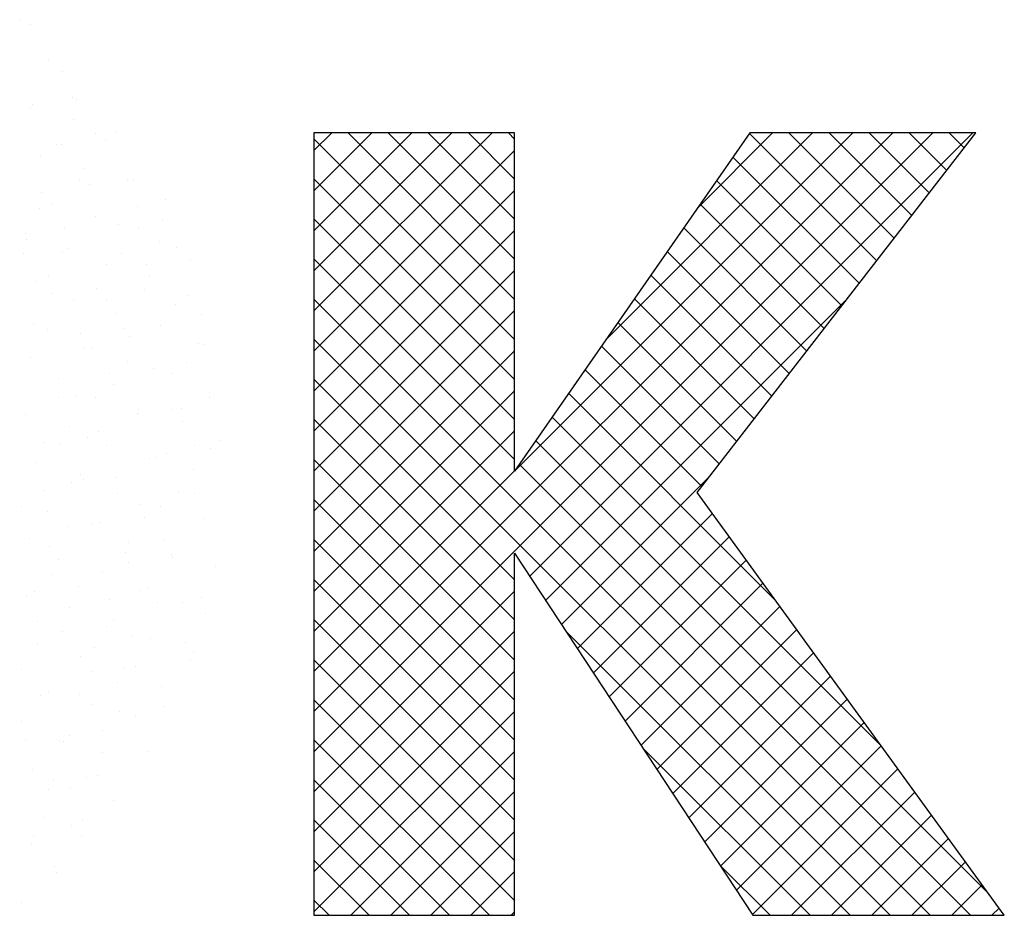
# Model space of a CAD drawing. Extents: x -940 to 22840, y -452 to 16368.
# Tile 27 of 50: x 19463 to 19661, y -78 to 103. Entities that reach past the tile are written whole.
import ezdxf

# ---------------------------------------------------------------- set-up
doc = ezdxf.new("R2010")
doc.units = 0
doc.header["$LTSCALE"] = 20
doc.layers.get('0').update_dxf_attribs({"linetype": 'CONTINUOUS'})
doc.layers.add('7', color=7, linetype='CONTINUOUS')
doc.layers.add('BL$4----', color=7, linetype='CONTINUOUS')
doc.styles.add('BURO-025', font='BUROFONT.shx', dxfattribs={"height": 50})
doc.styles.add('BURO-035', font='BUROFONT.shx', dxfattribs={"height": 70})
doc.styles.add('BURO-050', font='BUROFONT.shx', dxfattribs={"height": 100})

# ---------------------------------------------------------------- blocks, each defined once
blk = doc.blocks.new('KUIJPERSKLEUR')
at = {"color": 161}
for p, q in [((-168.8853, 27.7604), (-168.8853, 27.7604)), ((-168.7806, 27.7102), (-168.7806, 27.7102)), ((-168.5978, 27.3568), (-168.5978, 27.3568)), ((-168.4567, 27.2363), (-168.4567, 27.2363)), ((-168.3567, 26.9765), (-168.3567, 26.9765)), ((-168.3104, 26.9532), (-168.3104, 26.9532)), ((-168.3462, 26.7493), (-168.3462, 26.7493)), ((-168.1259, 26.6154), (-168.1259, 26.6154)), ((-167.9049, 26.6297), (-167.9049, 26.6297)), ((-168.0229, 26.5497), (-168.0229, 26.5497)), ((-168.5115, 26.4975), (-168.5115, 26.4975)), ((-168.4666, 26.4994), (-168.4666, 26.4994)), ((-167.7944, 26.1426), (-167.7944, 26.1426)), ((-167.7354, 26.1461), (-167.7354, 26.1461)), ((-167.4174, 25.9517), (-167.4174, 25.9517)), ((-167.702, 25.8816), (-167.702, 25.8816)), ((-167.448, 25.7425), (-167.448, 25.7425)), ((-167.6839, 25.6556), (-167.6839, 25.6556)), ((-167.4712, 25.5206), (-167.4712, 25.5206)), ((-167.3069, 25.4646), (-167.3069, 25.4646)), ((-167.1605, 25.3389), (-167.1605, 25.3389)), ((-167.1964, 24.9776), (-167.1964, 24.9776)), ((-167.3168, 24.8851), (-167.3168, 24.8851)), ((-167.0473, 24.7868), (-167.0473, 24.7868)), ((-167.463, 24.6815), (-167.463, 24.6815)), ((-167.0859, 24.4906), (-167.0859, 24.4906)), ((-167.0293, 24.4815), (-167.0293, 24.4815)), ((-167.2021, 24.3078), (-167.2021, 24.3078)), ((-167.3525, 24.1945), (-167.3525, 24.1945)), ((-166.9754, 24.0036), (-166.9754, 24.0036)), ((-166.9712, 23.9468), (-166.9712, 23.9468)), ((-167.3568, 23.8289), (-167.3568, 23.8289)), ((-167.2516, 23.8359), (-167.2516, 23.8359)), ((-167.242, 23.7075), (-167.242, 23.7075)), ((-167.1259, 23.4678), (-167.1259, 23.4678)), ((-166.9641, 23.4323), (-166.9641, 23.4323)), ((-166.8649, 23.5165), (-166.8649, 23.5165)), ((-167.4079, 23.382), (-167.4079, 23.382)), ((-167.1315, 23.2205), (-167.1315, 23.2205)), ((-167.2807, 22.9888), (-167.2807, 22.9888)), ((-167.1204, 22.9785), (-167.1204, 22.9785)), ((-167.021, 22.7334), (-167.021, 22.7334)), ((-167.4354, 22.5099), (-167.4354, 22.5099)), ((-167.3518, 22.366), (-167.3518, 22.366)), ((-167.3427, 22.3329), (-167.3427, 22.3329)), ((-166.9105, 22.2464), (-166.9105, 22.2464)), ((-167.6762, 22.0057), (-167.6762, 22.0057)), ((-167.5901, 22.0309), (-167.5901, 22.0309)), ((-167.499, 21.879), (-167.499, 21.879)), ((-167.2413, 21.879), (-167.2413, 21.879)), ((-167.0552, 21.9293), (-167.0552, 21.9293)), ((-167.0115, 21.7761), (-167.0115, 21.7761)), ((-167.7448, 21.5519), (-167.7448, 21.5519)), ((-167.5657, 21.5187), (-167.5657, 21.5187)), ((-167.2115, 21.4754), (-167.2115, 21.4754)), ((-167.1308, 21.392), (-167.1308, 21.392)), ((-167.1663, 21.2972), (-167.1663, 21.2972)), ((-167.7213, 21.2334), (-167.7213, 21.2334)), ((-167.4552, 21.0317), (-167.4552, 21.0317)), ((-167.8775, 20.7796), (-167.8775, 20.7796)), ((-167.4338, 20.8298), (-167.4338, 20.8298)), ((-167.7218, 20.7356), (-167.7218, 20.7356)), ((-168.4875, 20.495), (-168.4875, 20.495)), ((-168.4399, 20.4761), (-168.4399, 20.4761)), ((-168.3873, 20.5375), (-168.3873, 20.5375)), ((-168.0526, 20.3682), (-168.0526, 20.3682)), ((-167.5901, 20.376), (-167.5901, 20.376)), ((-168.209, 20.115), (-168.209, 20.115)), ((-168.0998, 20.134), (-168.0998, 20.134)), ((-168.377, 20.0079), (-168.377, 20.0079)), ((-167.9421, 19.8812), (-167.9421, 19.8812)), ((-168.6436, 19.7119), (-168.6436, 19.7119)), ((-168.2561, 19.6801), (-168.2561, 19.6801)), ((-168.3637, 19.6361), (-168.3637, 19.6361)), ((-168.7493, 19.5182), (-168.7493, 19.5182)), ((-168.2665, 19.5209), (-168.2665, 19.5209)), ((-168.7659, 19.4381), (-168.7659, 19.4381)), ((-168.5331, 19.2248), (-168.5331, 19.2248)), ((-168.5184, 19.1571), (-168.5184, 19.1571)), ((-168.8639, 18.8574), (-168.8639, 18.8574))]:
    blk.add_line(p, q, dxfattribs=at)
at = {"color": 163}
for p, q in [((-168.7811, 26.876), (-168.7811, 26.876)), ((-168.7541, 26.903), (-168.7541, 26.903)), ((-168.6706, 26.389), (-168.6706, 26.389)), ((-168.2358, 26.2623), (-168.2358, 26.2623)), ((-168.2806, 26.1364), (-168.2806, 26.1364)), ((-168.6662, 26.0185), (-168.6662, 26.0185)), ((-168.1792, 26.0958), (-168.1792, 26.0958)), ((-168.6889, 25.8538), (-168.6889, 25.8538)), ((-168.5601, 25.902), (-168.5601, 25.902)), ((-168.1253, 25.7752), (-168.1253, 25.7752)), ((-168.4353, 25.6574), (-168.4353, 25.6574)), ((-167.8917, 25.6922), (-167.8917, 25.6922)), ((-168.8267, 25.6059), (-168.8267, 25.6059)), ((-168.8209, 25.5396), (-168.8209, 25.5396)), ((-168.4015, 25.4502), (-168.4015, 25.4502)), ((-168.8452, 25.3999), (-168.8452, 25.3999)), ((-168.4497, 25.415), (-168.4497, 25.415)), ((-167.8568, 25.4027), (-167.8568, 25.4027)), ((-168.0148, 25.2882), (-168.0148, 25.2882)), ((-167.6042, 25.2887), (-167.6042, 25.2887)), ((-168.5901, 25.1785), (-168.5901, 25.1785)), ((-167.5735, 25.1686), (-167.5735, 25.1686)), ((-168.7162, 25.1189), (-168.7162, 25.1189)), ((-168.114, 25.0466), (-168.114, 25.0466)), ((-167.6259, 25.0416), (-167.6259, 25.0416)), ((-168.5577, 24.9964), (-168.5577, 24.9964)), ((-168.3392, 24.9279), (-168.3392, 24.9279)), ((-168.0115, 24.9237), (-168.0115, 24.9237)), ((-167.9043, 24.8012), (-167.9043, 24.8012)), ((-168.7448, 24.6995), (-168.7448, 24.6995)), ((-168.6057, 24.6319), (-168.6057, 24.6319)), ((-167.8265, 24.6431), (-167.8265, 24.6431)), ((-168.2703, 24.5928), (-168.2703, 24.5928)), ((-167.7806, 24.5626), (-167.7806, 24.5626)), ((-168.2287, 24.4409), (-168.2287, 24.4409)), ((-168.1662, 24.4447), (-168.1662, 24.4447)), ((-168.78, 24.3508), (-168.78, 24.3508)), ((-167.7938, 24.3141), (-167.7938, 24.3141)), ((-167.5391, 24.2395), (-167.5391, 24.2395)), ((-168.4952, 24.1448), (-168.4952, 24.1448)), ((-167.9828, 24.1892), (-167.9828, 24.1892)), ((-167.9354, 24.0837), (-167.9354, 24.0837)), ((-168.4926, 23.9472), (-168.4926, 23.9472)), ((-168.3209, 23.9658), (-168.3209, 23.9658)), ((-168.1182, 23.9539), (-168.1182, 23.9539)), ((-168.8261, 23.7774), (-168.8261, 23.7774)), ((-167.6953, 23.7856), (-167.6953, 23.7856)), ((-167.6833, 23.8271), (-167.6833, 23.8271)), ((-168.3848, 23.6578), (-168.3848, 23.6578)), ((-168.2051, 23.5436), (-168.2051, 23.5436)), ((-168.0901, 23.6047), (-168.0901, 23.6047)), ((-168.6488, 23.4933), (-168.6488, 23.4933)), ((-168.4757, 23.4868), (-168.4757, 23.4868)), ((-168.0077, 23.4668), (-168.0077, 23.4668)), ((-167.5728, 23.3401), (-167.5728, 23.3401)), ((-167.5115, 23.3499), (-167.5115, 23.3499)), ((-168.7156, 23.2904), (-168.7156, 23.2904)), ((-168.2743, 23.1708), (-168.2743, 23.1708)), ((-167.9176, 23.14), (-167.9176, 23.14)), ((-168.3614, 23.0898), (-168.3614, 23.0898)), ((-168.2448, 23.1257), (-168.2448, 23.1257)), ((-168.6304, 23.0078), (-168.6304, 23.0078)), ((-167.8972, 22.9798), (-167.8972, 22.9798)), ((-168.8711, 22.8477), (-168.8711, 22.8477)), ((-167.6662, 22.8709), (-167.6662, 22.8709)), ((-167.4623, 22.853), (-167.4623, 22.853)), ((-168.6051, 22.8034), (-168.6051, 22.8034)), ((-167.6302, 22.7364), (-167.6302, 22.7364)), ((-168.3995, 22.6468), (-168.3995, 22.6468)), ((-168.1638, 22.6837), (-168.1638, 22.6837)), ((-168.0739, 22.6862), (-168.0739, 22.6862)), ((-168.7851, 22.5289), (-168.7851, 22.5289)), ((-168.5837, 22.4442), (-168.5837, 22.4442)), ((-167.7867, 22.4928), (-167.7867, 22.4928)), ((-167.821, 22.392), (-167.821, 22.392)), ((-168.4946, 22.3163), (-168.4946, 22.3163)), ((-167.7864, 22.2826), (-167.7864, 22.2826)), ((-168.5543, 22.1678), (-168.5543, 22.1678)), ((-168.0533, 22.1967), (-168.0533, 22.1967)), ((-168.819, 21.956), (-168.819, 21.956)), ((-168.74, 21.9903), (-168.74, 21.9903)), ((-168.2962, 22.0406), (-168.2962, 22.0406)), ((-167.9757, 21.913), (-167.9757, 21.913)), ((-168.3841, 21.8293), (-168.3841, 21.8293)), ((-168.709, 21.6888), (-168.709, 21.6888)), ((-167.9428, 21.7097), (-167.9428, 21.7097)), ((-168.4525, 21.5867), (-168.4525, 21.5867)), ((-168.0087, 21.637), (-168.0087, 21.637)), ((-168.7085, 21.469), (-168.7085, 21.469)), ((-168.1304, 21.4341), (-168.1304, 21.4341)), ((-168.2736, 21.3423), (-168.2736, 21.3423)), ((-168.8637, 21.2099), (-168.8637, 21.2099)), ((-168.165, 21.1831), (-168.165, 21.1831)), ((-167.8323, 21.2226), (-167.8323, 21.2226)), ((-167.8996, 21.073), (-167.8996, 21.073)), ((-168.598, 20.982), (-168.598, 20.982)), ((-168.2851, 20.9551), (-168.2851, 20.9551)), ((-168.6748, 20.9411), (-168.6748, 20.9411)), ((-168.1631, 20.8552), (-168.1631, 20.8552)), ((-168.8646, 20.6859), (-168.8646, 20.6859)), ((-168.0543, 20.594), (-168.0543, 20.594)), ((-168.8311, 20.4873), (-168.8311, 20.4873)), ((-168.7541, 20.1989), (-168.7541, 20.1989)), ((-168.5436, 20.0837), (-168.5436, 20.0837)), ((-168.5946, 19.9972), (-168.5946, 19.9972))]:
    blk.add_line(p, q, dxfattribs=at)
at = {"color": 170}
for p, q in [((-165.918, 20.7822), (-160.0812, 26.619)), ((-165.918, 20.3781), (-159.6771, 26.619)), ((-165.918, 26.4398), (-165.7388, 26.619)), ((-165.918, 26.0357), (-165.3347, 26.619)), ((-165.918, 25.6315), (-164.9306, 26.619)), ((-165.918, 25.2274), (-164.5264, 26.619)), ((-165.918, 24.8233), (-164.1223, 26.619)), ((-163.8944, 24.94), (-165.5734, 26.619)), ((-163.8944, 25.3441), (-165.1692, 26.619)), ((-163.8944, 25.7483), (-164.7651, 26.619)), ((-163.8944, 26.1524), (-164.361, 26.619)), ((-163.8944, 26.5565), (-163.9569, 26.619)), ((-163.8886, 23.2157), (-160.4853, 26.619)), ((-163.7418, 22.1501), (-159.273, 26.619)), ((-162.9685, 24.5399), (-160.8894, 26.619)), ((-162.0485, 25.864), (-161.2935, 26.619)), ((-160.2432, 25.3299), (-161.5273, 26.6141)), ((-160.0668, 25.5577), (-161.1281, 26.619)), ((-159.8905, 25.7854), (-160.724, 26.619)), ((-159.7141, 26.0132), (-160.3199, 26.619)), ((-159.5377, 26.2409), (-159.9158, 26.619)), ((-159.3614, 26.4687), (-159.5117, 26.619)), ((-163.8944, 24.5359), (-165.918, 26.5595)), ((-165.918, 24.4192), (-163.8944, 26.4428)), ((-160.4195, 25.1022), (-161.693, 26.3756)), ((-163.8944, 24.1318), (-165.918, 26.1554)), ((-160.5959, 24.8744), (-161.8587, 26.1372)), ((-165.918, 24.0151), (-163.8944, 26.0387)), ((-160.7723, 24.6467), (-162.0244, 25.8988)), ((-163.8944, 23.7277), (-165.918, 25.7513)), ((-165.918, 23.611), (-163.8944, 25.6346)), ((-160.9486, 24.4189), (-162.19, 25.6603)), ((-161.125, 24.1912), (-162.3557, 25.4219)), ((-163.8944, 23.3236), (-165.918, 25.3472)), ((-165.918, 23.2069), (-163.8944, 25.2305)), ((-161.3014, 23.9634), (-162.5214, 25.1834)), ((-159.7029, 18.728), (-165.918, 24.9431)), ((-163.5815, 21.9064), (-160.5358, 24.9521)), ((-161.4777, 23.7357), (-162.687, 24.945)), ((-165.918, 22.8028), (-163.8944, 24.8263)), ((-161.6541, 23.5079), (-162.8527, 24.7066)), ((-160.107, 18.728), (-165.918, 24.5389)), ((-161.8305, 23.2802), (-163.0184, 24.4681)), ((-165.918, 22.3987), (-163.8944, 24.4222)), ((-162.0068, 23.0525), (-163.1841, 24.2297)), ((-163.8944, 22.1113), (-165.918, 24.1348)), ((-165.918, 21.9945), (-163.8944, 24.0181)), ((-161.2697, 21.9112), (-163.3497, 23.9913)), ((-163.8944, 21.7071), (-165.918, 23.7307)), ((-160.1958, 20.4332), (-163.5154, 23.7528)), ((-165.918, 21.5904), (-163.8944, 23.614)), ((-159.122, 18.9552), (-163.6811, 23.5144)), ((-163.8944, 21.303), (-165.918, 23.3266)), ((-159.2988, 18.728), (-163.8468, 23.2759)), ((-165.918, 21.1863), (-163.8944, 23.2099)), ((-163.4212, 21.6626), (-161.9228, 23.1609)), ((-163.8944, 20.8989), (-165.918, 22.9225)), ((-163.2608, 21.4188), (-161.9004, 22.7793)), ((-163.1005, 21.175), (-161.7303, 22.5452)), ((-163.8944, 20.4948), (-165.918, 22.5184)), ((-162.9402, 20.9312), (-161.5603, 22.3111)), ((-163.8944, 20.0907), (-165.918, 22.1143)), ((-162.7799, 20.6874), (-161.3902, 22.0771)), ((-165.918, 19.974), (-163.8944, 21.9976)), ((-162.6195, 20.4437), (-161.2202, 21.843)), ((-163.8944, 19.6866), (-165.918, 21.7102)), ((-165.918, 19.5699), (-163.8944, 21.5935)), ((-160.5111, 18.728), (-163.374, 21.5909)), ((-162.4592, 20.1999), (-161.0501, 21.609)), ((-162.2989, 19.9561), (-160.88, 21.3749)), ((-163.8944, 19.2825), (-165.918, 21.3061)), ((-165.918, 19.1658), (-163.8944, 21.1893)), ((-162.1386, 19.7123), (-160.71, 21.1409)), ((-163.8944, 18.8784), (-165.918, 20.9019)), ((-161.9782, 19.4685), (-160.5399, 20.9068)), ((-165.918, 18.7616), (-163.8944, 20.7852)), ((-161.8179, 19.2247), (-160.3699, 20.6728)), ((-164.1481, 18.728), (-165.918, 20.4978)), ((-165.5475, 18.728), (-163.8944, 20.3811)), ((-160.9153, 18.728), (-162.5977, 20.4104)), ((-161.6576, 18.9809), (-160.1998, 20.4387)), ((-161.4972, 18.7372), (-160.0297, 20.2047)), ((-164.5523, 18.728), (-165.918, 20.0937)), ((-165.1434, 18.728), (-163.8944, 19.977)), ((-161.1023, 18.728), (-159.8597, 19.9706)), ((-164.9564, 18.728), (-165.918, 19.6896)), ((-160.6982, 18.728), (-159.6896, 19.7366)), ((-164.7393, 18.728), (-163.8944, 19.5729)), ((-160.2941, 18.728), (-159.5196, 19.5025)), ((-165.3605, 18.728), (-165.918, 19.2855)), ((-159.89, 18.728), (-159.3495, 19.2684)), ((-164.3352, 18.728), (-163.8944, 19.1688)), ((-161.3194, 18.728), (-161.8213, 19.23)), ((-159.4859, 18.728), (-159.1795, 19.0344)), ((-165.7646, 18.728), (-165.918, 18.8814)), ((-159.0818, 18.728), (-159.0094, 18.8003)), ((-163.9311, 18.728), (-163.8944, 18.7647))]:
    blk.add_line(p, q, dxfattribs=at)
at = {"layer": '7', "color": 170, "linetype": 'CONTINUOUS'}
for p, q in [((-165.918, 26.619), (-165.918, 18.728)), ((-163.8944, 26.619), (-165.918, 26.619)), ((-161.5239, 26.619), (-163.8944, 23.2073)), ((-163.8944, 23.2073), (-163.8944, 26.619)), ((-162.0543, 22.9911), (-159.245, 26.619)), ((-159.245, 26.619), (-161.5239, 26.619)), ((-158.9568, 18.728), (-162.0543, 22.9911)), ((-163.8944, 22.3821), (-161.4912, 18.728)), ((-163.8944, 18.728), (-163.8944, 22.3821)), ((-165.918, 18.728), (-163.8944, 18.728)), ((-161.4912, 18.728), (-158.9568, 18.728))]:
    blk.add_line(p, q, dxfattribs=at)
at = {"color": 150, "style": 'BURO-025'}
for tag, p in [('1:...', (-167, 67)), ('TKBLAD', (-137.0964, 67)), ('TKDATCREAT', (-81, 67)), ('TKDATA', (-30, 67)), ('TKINIT', (-30, 58)), ('PRPRLEID', (-30, 49)), ('PRGRLEID', (-30, 40))]:
    blk.add_attdef(tag, p, '', height=2.5, dxfattribs=at)
at = {"color": 3, "style": 'BURO-035'}
for tag, p in [('PROMSCHR', (-177, 55)), ('TK1OMSCHR', (-177, 42))]:
    blk.add_attdef(tag, p, '', height=3.5, dxfattribs=at)
at = {"color": 1, "style": 'BURO-025'}
blk.add_attdef('TKFILE', (-4, 40), '', height=2.5, rotation=90, dxfattribs=at)
blk.add_attdef('PRNAAM', (-30, 31.5), '', height=2.5, dxfattribs=at)
at = {"color": 4, "style": 'BURO-050'}
blk.add_attdef('TKTEKNR', (-48, 19), '', height=5, dxfattribs=at)

msp = doc.modelspace()

# ---------------------------------------------------------------- block references
at = {"layer": 'BL$4----', "xscale": 20, "yscale": 20, "zscale": 20}
msp.add_blockref('KUIJPERSKLEUR', (22840.44, -452.24), dxfattribs=at)

doc.saveas('drawing.dxf')
